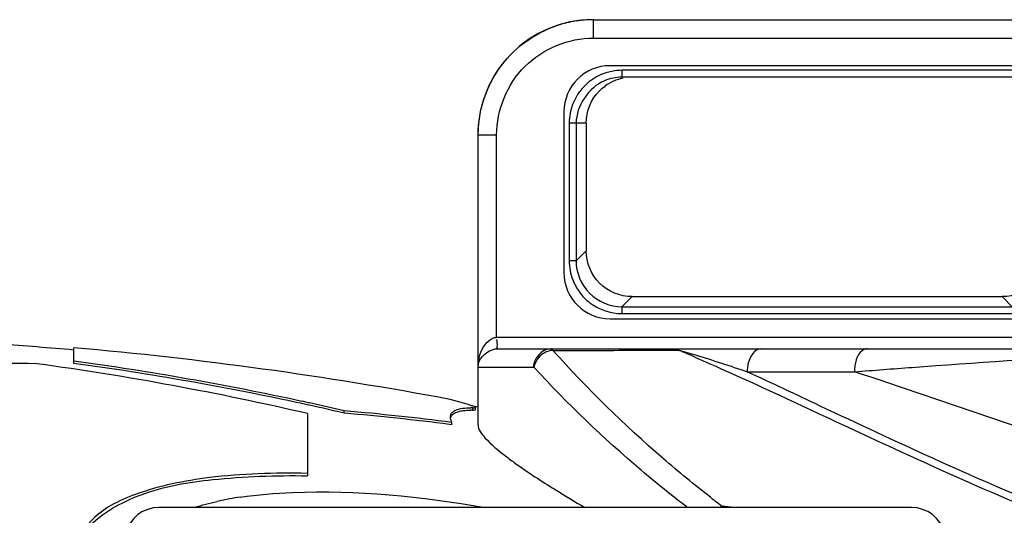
# Model space of a CAD drawing. Header units: millimetres. Extents: x 0 to 297, y 0 to 210.
# Tile 98 of 108: x 235 to 248, y 174 to 180. Entities that reach past the tile are written whole.
import ezdxf

# ---------------------------------------------------------------- set-up
doc = ezdxf.new("R2010")
doc.units = ezdxf.units.MM
doc.header["$LTSCALE"] = 16.335
doc.layers.get('0').update_dxf_attribs({"linetype": 'CONTINUOUS'})
doc.layers.add('08_SURFACES', color=7, linetype='CONTINUOUS')

msp = doc.modelspace()

# ---------------------------------------------------------------- linework, layer by layer
at = {"color": 9, "linetype": 'Continuous'}
for p, q in [((242.772, 180.181), (242.772, 179.943)), ((242.772, 179.943), (249.542, 179.943)), ((243.146, 179.435), (243.146, 179.525)), ((248.201, 179.525), (243.146, 179.525)), ((242.459, 178.839), (242.459, 177.056)), ((242.679, 178.839), (242.459, 178.839)), ((242.549, 178.839), (242.549, 177.056)), ((241.28, 175.677), (241.28, 178.69)), ((241.28, 178.69), (241.519, 178.69)), ((241.519, 176.064), (241.519, 178.69)), ((242.679, 177.186), (242.549, 177.056)), ((242.549, 177.056), (242.459, 177.056)), ((243.275, 176.591), (243.144, 176.46)), ((248.072, 176.591), (248.203, 176.46)), ((243.144, 176.46), (243.144, 176.37)), ((243.144, 176.46), (248.203, 176.46)), ((243.144, 176.37), (248.203, 176.37)), ((241.519, 176.064), (249.105, 176.064)), ((242.248, 175.893), (242.484, 175.893)), ((243.595, 175.895), (243.838, 175.896)), ((243.838, 175.896), (243.878, 175.896)), ((241.28, 175.677), (241.999, 175.677)), ((244.767, 175.617), (246.158, 175.617))]:
    msp.add_line(p, q, dxfattribs=at)
at = {"color": 7, "linetype": 'Continuous'}
for p, q in [((242.772, 180.181), (249.542, 180.181)), ((248.358, 179.585), (242.989, 179.585)), ((248.201, 179.435), (243.146, 179.435)), ((242.392, 178.988), (242.392, 176.9)), ((242.679, 178.839), (242.679, 177.186)), ((243.275, 176.591), (248.072, 176.591)), ((242.989, 176.303), (248.358, 176.303)), ((241.535, 175.915), (251.459, 175.915)), ((241.278, 174.93), (241.278, 175.677)), ((246.896, 173.857), (237.142, 173.857))]:
    msp.add_line(p, q, dxfattribs=at)
at = {"color": 9, "linetype": 'Continuous'}
for points in [[(242.248, 175.893), (242.246, 175.897), (242.243, 175.9), (242.241, 175.903), (242.238, 175.905), (242.235, 175.908), (242.233, 175.91), (242.23, 175.911), (242.227, 175.913), (242.225, 175.914), (242.222, 175.915), (242.219, 175.915), (242.217, 175.915)], [(243.838, 175.915), (243.842, 175.915), (243.847, 175.914), (243.852, 175.913), (243.856, 175.911), (243.861, 175.909), (243.865, 175.907), (243.869, 175.903), (243.874, 175.9), (243.878, 175.896)], [(244.447, 173.871), (244.441, 173.869), (244.435, 173.867), (244.429, 173.865), (244.424, 173.862), (244.418, 173.86), (244.412, 173.857)], [(244.493, 173.857), (244.484, 173.859), (244.476, 173.862), (244.468, 173.864), (244.461, 173.866), (244.454, 173.869), (244.447, 173.871)]]:
    msp.add_lwpolyline(points, dxfattribs=at)
at = {"color": 7, "linetype": 'Continuous'}
for centre, radius, start, end in [((242.769, 178.69), 1.492, 90, 180), ((242.772, 178.69), 1.491, 102.9149, 106.2229), ((242.771, 178.695), 1.486, 101.2108, 102.9142), ((242.772, 178.69), 1.492, 98.7468, 101.2098), ((242.773, 178.685), 1.496, 96.4075, 98.7473), ((242.773, 178.684), 1.497, 94.4261, 96.4078), ((242.772, 178.689), 1.492, 90.4627, 94.4281), ((242.772, 178.697), 1.484, 90.0015, 90.46), ((242.989, 178.988), 0.597, 90, 180), ((243.283, 178.824), 0.612, 102.2531, 125.6618), ((242.989, 176.9), 0.597, 180, 270), ((251.788, 189.449), 18.067, 238.2133, 239.6604), ((238.781, 169.902), 4.13, 100.0855, 102.3799), ((238.889, 169.3), 4.741, 98.3953, 100.0971), ((237.142, 173.409), 0.447, 90, 165), ((246.896, 173.409), 0.447, 15, 90)]:
    msp.add_arc(centre, radius, start, end, dxfattribs=at)
at = {"color": 9, "linetype": 'Continuous'}
for centre, radius, start, end in [((243.145, 178.839), 0.686, 111.4619, 121.4029), ((243.147, 178.835), 0.69, 98.0536, 111.4448), ((243.146, 178.836), 0.689, 90.0123, 98.0319), ((243.148, 178.836), 0.69, 126.7321, 143.2148), ((243.147, 178.836), 0.689, 121.396, 126.6778), ((243.144, 178.839), 0.685, 175.1615, 179.9869), ((243.147, 177.057), 0.688, 201.3065, 216.2607), ((243.146, 177.057), 0.688, 216.3387, 232.5714), ((243.145, 177.056), 0.686, 264.9466, 269.9856), ((233.98, 152.34), 25.551, 67.0438, 67.2075), ((242.265, 175.628), 0.265, 132.0724, 138.6345), ((233.512, 151.237), 26.75, 66.7097, 67.0425), ((252.279, 184.359), 13.09, 232.3922, 233.2484), ((244.238, 171.568), 2.312, 84.4082, 84.8129)]:
    msp.add_arc(centre, radius, start, end, dxfattribs=at)
at = {"color": 7, "linetype": 'Continuous'}
for points, knots in [([(241.28, 178.69), (241.28, 179.004), (241.491, 179.651), (242.053, 180.034), (242.355, 180.122)], [0, 0, 0, 0, 0.500002, 1, 1, 1, 1]), ([(242.679, 178.839), (242.679, 178.995), (242.757, 179.182), (242.9, 179.303), (242.926, 179.321)], [0, 0, 0, 0, 0.833324, 1, 1, 1, 1]), ([(241.28, 175.677), (241.281, 175.701), (241.304, 175.822), (241.437, 175.915), (241.535, 175.915)], [0, 0, 0, 0, 0.200721, 1, 1, 1, 1]), ([(241.278, 174.93), (241.278, 174.866), (241.406, 174.708), (241.54, 174.597), (241.634, 174.524)], [0, 0, 0, 0, 0.348586, 1, 1, 1, 1]), ([(241.634, 174.524), (241.677, 174.491), (241.883, 174.339), (242.1, 174.199), (242.272, 174.092)], [0, 0, 0, 0, 0.211565, 1, 1, 1, 1]), ([(238.197, 173.99), (238.421, 174.023), (239.48, 174.109), (240.547, 173.999), (241.369, 173.857)], [0, 0, 0, 0, 0.212961, 1, 1, 1, 1])]:
    msp.add_open_spline(points, degree=3, knots=knots, dxfattribs=at)
at = {"color": 9, "linetype": 'Continuous'}
for points, knots in [([(241.519, 178.69), (241.519, 179.009), (241.786, 179.675), (242.453, 179.943), (242.772, 179.943)], [0, 0, 0, 0, 0.500019, 1, 1, 1, 1]), ([(242.549, 177.056), (242.548, 176.903), (242.676, 176.586), (242.993, 176.46), (243.144, 176.46)], [0, 0, 0, 0, 0.500689, 1, 1, 1, 1]), ([(241.28, 175.677), (241.282, 175.781), (241.318, 175.934), (241.43, 176.034), (241.466, 176.05)], [0, 0, 0, 0, 0.724026, 1, 1, 1, 1]), ([(241.466, 176.05), (241.474, 176.054), (241.492, 176.06), (241.51, 176.063), (241.519, 176.064)], [0, 0, 0, 0, 0.497504, 1, 1, 1, 1]), ([(241.535, 175.915), (241.525, 175.915), (241.533, 175.978), (241.523, 176.004), (241.522, 176.034)], [0, 0, 0, 0, 0.254376, 1, 1, 1, 1]), ([(244.291, 173.989), (244.081, 174.151), (243.361, 174.742), (242.695, 175.398), (242.248, 175.893)], [0, 0, 0, 0, 0.284208, 1, 1, 1, 1]), ([(243.878, 175.896), (243.894, 175.892), (243.925, 175.884), (243.956, 175.875), (243.971, 175.871)], [0, 0, 0, 0, 0.511852, 1, 1, 1, 1]), ([(244.945, 175.915), (244.862, 175.915), (244.776, 175.769), (244.767, 175.655), (244.767, 175.617)], [0, 0, 0, 0, 0.68454, 1, 1, 1, 1]), ([(246.324, 175.915), (246.301, 175.915), (246.183, 175.862), (246.158, 175.715), (246.158, 175.617)], [0, 0, 0, 0, 0.185594, 1, 1, 1, 1]), ([(243.971, 175.871), (243.992, 175.865), (244.033, 175.853), (244.074, 175.84), (244.095, 175.834)], [0, 0, 0, 0, 0.502835, 1, 1, 1, 1]), ([(244.088, 175.806), (244.454, 175.649), (245.951, 174.961), (247.439, 174.251), (248.594, 173.775)], [0, 0, 0, 0, 0.24178, 1, 1, 1, 1]), ([(246.158, 175.617), (246.406, 175.636), (247.476, 175.716), (248.547, 175.79), (249.369, 175.84)], [0, 0, 0, 0, 0.232361, 1, 1, 1, 1]), ([(243.992, 173.857), (243.788, 174.012), (243.087, 174.578), (242.437, 175.204), (241.999, 175.677)], [0, 0, 0, 0, 0.284364, 1, 1, 1, 1]), ([(244.767, 175.617), (245.082, 175.473), (246.371, 174.862), (247.665, 174.261), (248.662, 173.849)], [0, 0, 0, 0, 0.243369, 1, 1, 1, 1]), ([(251.093, 173.956), (250.669, 174.097), (249.022, 174.646), (247.379, 175.206), (246.158, 175.617)], [0, 0, 0, 0, 0.257423, 1, 1, 1, 1]), ([(244.567, 173.857), (244.55, 173.859), (244.515, 173.864), (244.48, 173.868), (244.463, 173.869)], [0, 0, 0, 0, 0.500521, 1, 1, 1, 1])]:
    msp.add_open_spline(points, degree=3, knots=knots, dxfattribs=at)
for points in [[(242.917, 179.39), (242.712, 179.305), (242.549, 179.06), (242.549, 178.839)], [(242.595, 179.249), (242.52, 179.148), (242.472, 179.022), (242.462, 178.896)], [(242.459, 177.056), (242.459, 176.971), (242.475, 176.885), (242.506, 176.807)], [(242.728, 176.511), (242.829, 176.434), (242.957, 176.384), (243.084, 176.373)], [(242.217, 175.915), (242.108, 175.915), (241.994, 175.785), (241.994, 175.677)], [(242.248, 175.893), (242.19, 175.891), (242.131, 175.864), (242.087, 175.825)], [(242.484, 175.893), (242.854, 175.894), (243.225, 175.894), (243.595, 175.895)], [(242.066, 175.804), (242.034, 175.767), (242.01, 175.72), (242.003, 175.672)], [(244.095, 175.834), (244.32, 175.766), (244.544, 175.693), (244.767, 175.617)]]:
    msp.add_open_spline(points, degree=3, dxfattribs=at)
at = {"color": 7, "linetype": 'Continuous'}
for points in [[(243.146, 179.435), (243.068, 179.435), (242.989, 179.419), (242.917, 179.39)], [(243.275, 176.591), (243.119, 176.591), (242.808, 176.72), (242.679, 177.03), (242.679, 177.186)], [(248.668, 177.186), (248.668, 177.03), (248.539, 176.72), (248.228, 176.591), (248.072, 176.591)], [(237.602, 173.857), (237.698, 173.888), (237.797, 173.914), (237.896, 173.935)]]:
    msp.add_open_spline(points, degree=3, dxfattribs=at)
at = {"layer": '08_SURFACES', "color": 7, "linetype": 'Continuous'}
for p, q in [((236.038, 175.725), (236.038, 175.928)), ((241.136, 175.194), (240.916, 175.257)), ((239.096, 175.211), (238.996, 175.233)), ((239.096, 175.211), (238.996, 175.233)), ((241.184, 175.18), (241.136, 175.194)), ((241.243, 175.125), (241.243, 175.155)), ((239.066, 175.074), (239.066, 174.267)), ((239.543, 175.08), (239.543, 175.11)), ((240.939, 174.93), (240.908, 174.934)), ((240.939, 174.93), (240.908, 174.934)), ((240.939, 174.93), (240.939, 174.961))]:
    msp.add_line(p, q, dxfattribs=at)
at = {"layer": '08_SURFACES', "color": 9, "linetype": 'Continuous'}
msp.add_line((241.212, 175.119), (241.212, 175.15), dxfattribs=at)
at = {"layer": '08_SURFACES', "color": 7, "linetype": 'Continuous'}
for centre, radius, start, end in [((231.578, 125.379), 50.715, 84.9548, 86.0367), ((231.578, 125.379), 50.745, 79.3958, 84.9578), ((230.831, 137.607), 38.501, 77.7569, 82.2282), ((234.74, 137.927), 37.801, 88.7573, 94.0738), ((230.346, 137.553), 38.521, 76.9171, 82.2204), ((230.831, 137.6), 38.479, 77.7497, 82.2236), ((230.782, 137.365), 38.719, 76.9224, 77.7524), ((230.78, 137.365), 38.749, 76.9302, 77.608), ((241.209, 173.854), 1.296, 89.8433, 91.0993), ((241.209, 173.824), 1.296, 89.8437, 91.0822), ((231.578, 125.379), 50.715, 78.9778, 79.0111), ((236.242, 137.684), 37.571, 82.819, 84.9598), ((236.242, 137.678), 37.547, 82.8615, 84.9568)]:
    msp.add_arc(centre, radius, start, end, dxfattribs=at)
for points, knots in [([(240.946, 175.091), (240.957, 175.101), (241.029, 175.145), (241.116, 175.148), (241.184, 175.149)], [0, 0, 0, 0, 0.176067, 1, 1, 1, 1]), ([(241.058, 175.108), (241.077, 175.111), (241.119, 175.117), (241.162, 175.119), (241.184, 175.119)], [0, 0, 0, 0, 0.462044, 1, 1, 1, 1]), ([(241.243, 175.155), (241.243, 175.161), (241.214, 175.168), (241.199, 175.175), (241.184, 175.18)], [0, 0, 0, 0, 0.277549, 1, 1, 1, 1]), ([(241.212, 175.15), (241.22, 175.15), (241.228, 175.15), (241.243, 175.152), (241.243, 175.155)], [0, 0, 0, 0, 0.726272, 1, 1, 1, 1]), ([(241.212, 175.119), (241.22, 175.119), (241.228, 175.119), (241.243, 175.122), (241.243, 175.125)], [0, 0, 0, 0, 0.726247, 1, 1, 1, 1]), ([(240.92, 175.029), (240.92, 175.041), (240.924, 175.064), (240.938, 175.083), (240.946, 175.091)], [0, 0, 0, 0, 0.498188, 1, 1, 1, 1]), ([(240.939, 174.961), (240.933, 174.972), (240.924, 174.994), (240.92, 175.018), (240.92, 175.029)], [0, 0, 0, 0, 0.542364, 1, 1, 1, 1]), ([(240.921, 175.014), (240.924, 175.029), (240.94, 175.061), (240.97, 175.079), (240.987, 175.087)], [0, 0, 0, 0, 0.455858, 1, 1, 1, 1]), ([(240.987, 175.087), (240.998, 175.092), (241.021, 175.1), (241.045, 175.105), (241.058, 175.108)], [0, 0, 0, 0, 0.464273, 1, 1, 1, 1]), ([(239.066, 174.298), (238.642, 174.307), (237.886, 174.286), (236.924, 174.094), (236.242, 173.764), (236.052, 173.36), (236.052, 173.189)], [0, 0, 0, 0, 0.367265, 0.651856, 0.851537, 1, 1, 1, 1]), ([(236.057, 173.238), (236.102, 173.617), (236.859, 174.084), (237.913, 174.245), (238.657, 174.276), (239.066, 174.267)], [0, 0, 0, 0, 0.343659, 0.632442, 1, 1, 1, 1])]:
    msp.add_open_spline(points, degree=3, knots=knots, dxfattribs=at)

doc.saveas('drawing.dxf')
